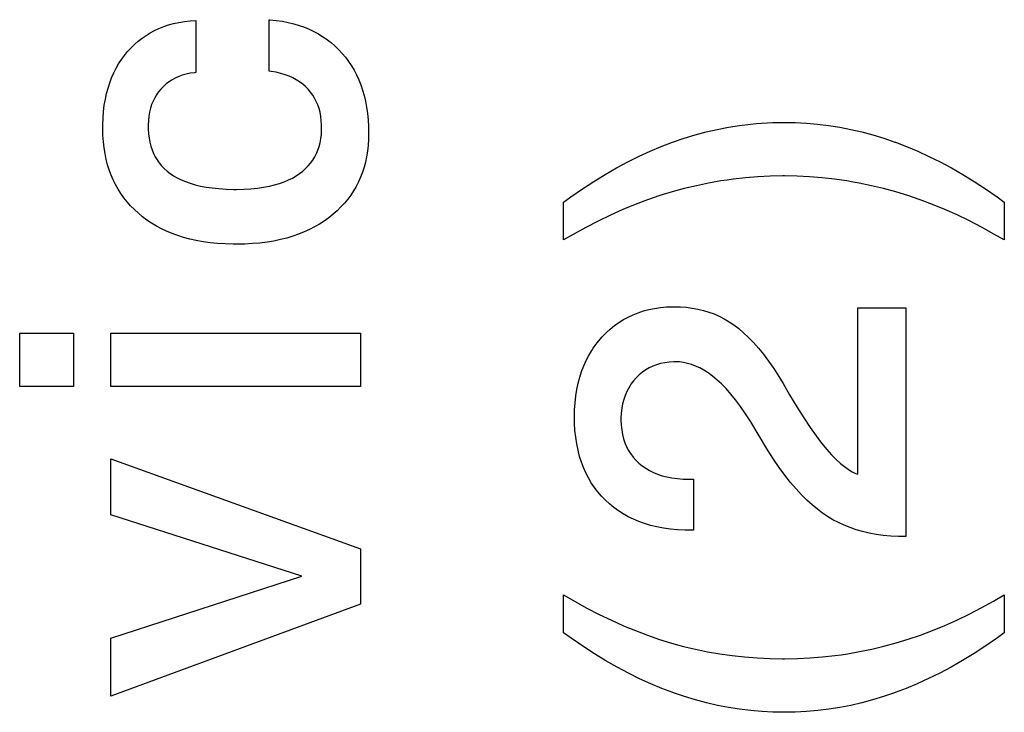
# Paper-space layout '170608_CRESCAD_1' of a CAD drawing. Header units: inches. Extents: x 0 to 17, y 0 to 11.
# Tile 130 of 139: x 14.9616 to 15.077, y 7.3457 to 7.427. Entities that reach past the tile are written whole.
import ezdxf

# ---------------------------------------------------------------- set-up
doc = ezdxf.new("R2010")
doc.units = ezdxf.units.IN
doc.header["$LTSCALE"] = 0.935
doc.header["$MEASUREMENT"] = 0
doc.linetypes.add('HIDDEN', pattern=[0.2, 0.1, -0.1])
doc.layers.add('DEFAULT_2', color=7, linetype='HIDDEN')

psp = doc.layouts.new('170608_CRESCAD_1')

# ---------------------------------------------------------------- linework, layer by layer
at = {"layer": 'DEFAULT_2', "color": 7, "linetype": 'CONTINUOUS'}
for p, q in [((14.98156, 7.42682), (14.98224, 7.42687)), ((14.98224, 7.42687), (14.98224, 7.42075)), ((14.99083, 7.42093), (14.99083, 7.42695)), ((14.99083, 7.42695), (14.99092, 7.42695)), ((14.99092, 7.42695), (14.99166, 7.42687)), ((14.99166, 7.42687), (14.99238, 7.42676)), ((14.97739, 7.42568), (14.97791, 7.42592)), ((14.97791, 7.42592), (14.97846, 7.42614)), ((14.97846, 7.42614), (14.97903, 7.42633)), ((14.97903, 7.42633), (14.97962, 7.42649)), ((14.97962, 7.42649), (14.98024, 7.42663)), ((14.98024, 7.42663), (14.98089, 7.42674)), ((14.98089, 7.42674), (14.98156, 7.42682)), ((14.99238, 7.42676), (14.99306, 7.42663)), ((14.99306, 7.42663), (14.99372, 7.42647)), ((14.99372, 7.42647), (14.99434, 7.42628)), ((14.99434, 7.42628), (14.99495, 7.42607)), ((14.99495, 7.42607), (14.99553, 7.42583)), ((14.99553, 7.42583), (14.99608, 7.42557)), ((14.97548, 7.42444), (14.97593, 7.42479)), ((14.97593, 7.42479), (14.97639, 7.42511)), ((14.97639, 7.42511), (14.97688, 7.42541)), ((14.97688, 7.42541), (14.97739, 7.42568)), ((14.99608, 7.42557), (14.99661, 7.42528)), ((14.99661, 7.42528), (14.99712, 7.42496)), ((14.99712, 7.42496), (14.99761, 7.42462)), ((14.99761, 7.42462), (14.99785, 7.42444)), ((14.97423, 7.42322), (14.97463, 7.42365)), ((14.97463, 7.42365), (14.97505, 7.42406)), ((14.97505, 7.42406), (14.97548, 7.42444)), ((14.99785, 7.42444), (14.99809, 7.42426)), ((14.99809, 7.42426), (14.99854, 7.42387)), ((14.99854, 7.42387), (14.99897, 7.42345)), ((14.99897, 7.42345), (14.99938, 7.423)), ((14.97318, 7.42177), (14.97351, 7.42227)), ((14.97351, 7.42227), (14.97386, 7.42275)), ((14.97386, 7.42275), (14.97423, 7.42322)), ((14.99938, 7.423), (14.99977, 7.42254)), ((14.99977, 7.42254), (14.99996, 7.4223)), ((14.99996, 7.4223), (15.00013, 7.42205)), ((14.97261, 7.4207), (14.97288, 7.42125)), ((14.97288, 7.42125), (14.97318, 7.42177)), ((15.00013, 7.42205), (15.00047, 7.42155)), ((15.00047, 7.42155), (15.00078, 7.42102)), ((14.97214, 7.41954), (14.97236, 7.42013)), ((14.97236, 7.42013), (14.97261, 7.4207)), ((14.97982, 7.4201), (14.97944, 7.4199)), ((14.98022, 7.42028), (14.97982, 7.4201)), ((14.98064, 7.42043), (14.98022, 7.42028)), ((14.98108, 7.42056), (14.98064, 7.42043)), ((14.98156, 7.42066), (14.98108, 7.42056)), ((14.98206, 7.42073), (14.98156, 7.42066)), ((14.98224, 7.42075), (14.98206, 7.42073)), ((14.99107, 7.42089), (14.99083, 7.42093)), ((14.99165, 7.42078), (14.99107, 7.42089)), ((14.99219, 7.42065), (14.99165, 7.42078)), ((14.99269, 7.4205), (14.99219, 7.42065)), ((14.99316, 7.42032), (14.99269, 7.4205)), ((14.9936, 7.42012), (14.99316, 7.42032)), ((14.99401, 7.4199), (14.9936, 7.42012)), ((15.00078, 7.42102), (15.00107, 7.42047)), ((15.00107, 7.42047), (15.00133, 7.4199)), ((14.97177, 7.41828), (14.97194, 7.41893)), ((14.97194, 7.41893), (14.97214, 7.41954)), ((14.97814, 7.41882), (14.97787, 7.4185)), ((14.97843, 7.41913), (14.97814, 7.41882)), ((14.97875, 7.41941), (14.97843, 7.41913)), ((14.97892, 7.41955), (14.97875, 7.41941)), ((14.97909, 7.41967), (14.97892, 7.41955)), ((14.97944, 7.4199), (14.97909, 7.41967)), ((14.9944, 7.41965), (14.99401, 7.4199)), ((14.99476, 7.41939), (14.9944, 7.41965)), ((14.99509, 7.4191), (14.99476, 7.41939)), ((14.9954, 7.41879), (14.99509, 7.4191)), ((14.99568, 7.41846), (14.9954, 7.41879)), ((15.00133, 7.4199), (15.00157, 7.41931)), ((15.00157, 7.41931), (15.00178, 7.41869)), ((14.97162, 7.41761), (14.97177, 7.41828)), ((14.97741, 7.41779), (14.97722, 7.41741)), ((14.97762, 7.41815), (14.97741, 7.41779)), ((14.97774, 7.41833), (14.97762, 7.41815)), ((14.97787, 7.4185), (14.97774, 7.41833)), ((14.99593, 7.41811), (14.99568, 7.41846)), ((14.99616, 7.41775), (14.99593, 7.41811)), ((14.99635, 7.41737), (14.99616, 7.41775)), ((15.00178, 7.41869), (15.00196, 7.41805)), ((15.00196, 7.41805), (15.00212, 7.41738)), ((14.97142, 7.41619), (14.9715, 7.41691)), ((14.9715, 7.41691), (14.97162, 7.41761)), ((14.97691, 7.41657), (14.9768, 7.41612)), ((14.97705, 7.417), (14.97691, 7.41657)), ((14.97722, 7.41741), (14.97705, 7.417)), ((14.99653, 7.41696), (14.99635, 7.41737)), ((14.99667, 7.41654), (14.99653, 7.41696)), ((14.99679, 7.41609), (14.99667, 7.41654)), ((15.00212, 7.41738), (15.00225, 7.41668)), ((15.00225, 7.41668), (15.00236, 7.41595)), ((14.97132, 7.41463), (14.97135, 7.41542)), ((14.97135, 7.41542), (14.97142, 7.41619)), ((14.97672, 7.41564), (14.97666, 7.41514)), ((14.9768, 7.41612), (14.97672, 7.41564)), ((14.99688, 7.41561), (14.99679, 7.41609)), ((14.99694, 7.41511), (14.99688, 7.41561)), ((15.00236, 7.41595), (15.00243, 7.41519)), ((14.97132, 7.41426), (14.97132, 7.41463)), ((14.97132, 7.41416), (14.97132, 7.41426)), ((14.97134, 7.41339), (14.97132, 7.41416)), ((14.97666, 7.41514), (14.97664, 7.4146)), ((14.97664, 7.4146), (14.97664, 7.41442)), ((14.97664, 7.41442), (14.97664, 7.4141)), ((14.99698, 7.41458), (14.99694, 7.41511)), ((14.99698, 7.41426), (14.99698, 7.41458)), ((14.99698, 7.414), (14.99698, 7.41426)), ((15.00243, 7.41519), (15.00248, 7.4144)), ((15.00248, 7.4144), (15.00249, 7.41363)), ((15.04336, 7.41408), (15.04466, 7.41433)), ((15.04466, 7.41433), (15.04595, 7.41453)), ((15.04595, 7.41453), (15.04726, 7.41469)), ((15.04726, 7.41469), (15.04791, 7.41476)), ((15.04791, 7.41476), (15.04856, 7.41481)), ((15.04856, 7.41481), (15.04987, 7.41488)), ((15.04987, 7.41488), (15.05119, 7.4149)), ((15.05119, 7.4149), (15.0525, 7.41488)), ((15.0525, 7.41488), (15.05381, 7.41481)), ((15.05381, 7.41481), (15.05511, 7.41469)), ((15.05511, 7.41469), (15.05641, 7.41453)), ((15.05641, 7.41453), (15.05771, 7.41433)), ((15.05771, 7.41433), (15.059, 7.41408)), ((14.97139, 7.41264), (14.97134, 7.41339)), ((14.97664, 7.4141), (14.97667, 7.41356)), ((14.97667, 7.41356), (14.97674, 7.41305)), ((14.97674, 7.41305), (14.97683, 7.41257)), ((14.99689, 7.41298), (14.99695, 7.41348)), ((14.99695, 7.41348), (14.99698, 7.414)), ((15.00249, 7.41363), (15.00248, 7.41292)), ((15.03821, 7.41261), (15.03949, 7.41305)), ((15.03949, 7.41305), (15.04078, 7.41344)), ((15.04078, 7.41344), (15.04207, 7.41378)), ((15.04207, 7.41378), (15.04336, 7.41408)), ((15.059, 7.41408), (15.06029, 7.41378)), ((15.06029, 7.41378), (15.06158, 7.41343)), ((15.06158, 7.41343), (15.06287, 7.41304)), ((15.06287, 7.41304), (15.06416, 7.4126)), ((14.97147, 7.41193), (14.97139, 7.41264)), ((14.97158, 7.41124), (14.97147, 7.41193)), ((14.97683, 7.41257), (14.97695, 7.41211)), ((14.97695, 7.41211), (14.97709, 7.41168)), ((14.99654, 7.41164), (14.99668, 7.41207)), ((14.99668, 7.41207), (14.9968, 7.41251)), ((14.9968, 7.41251), (14.99689, 7.41298)), ((15.00243, 7.41221), (15.00235, 7.41153)), ((15.00248, 7.41292), (15.00243, 7.41221)), ((15.0355, 7.41153), (15.0368, 7.41207)), ((15.0368, 7.41207), (15.0381, 7.41257)), ((15.0381, 7.41257), (15.03821, 7.41261)), ((15.06416, 7.4126), (15.06425, 7.41257)), ((15.06425, 7.41257), (15.06555, 7.41207)), ((15.06555, 7.41207), (15.06686, 7.41152)), ((14.97172, 7.41057), (14.97158, 7.41124)), ((14.97709, 7.41168), (14.97726, 7.41127)), ((14.97726, 7.41127), (14.97746, 7.41088)), ((14.97746, 7.41088), (14.97769, 7.4105)), ((14.99595, 7.41048), (14.99617, 7.41085)), ((14.99617, 7.41085), (14.99637, 7.41124)), ((14.99637, 7.41124), (14.99654, 7.41164)), ((15.00225, 7.41088), (15.00211, 7.41025)), ((15.00235, 7.41153), (15.00225, 7.41088)), ((15.03288, 7.41028), (15.03419, 7.41093)), ((15.03419, 7.41093), (15.0355, 7.41153)), ((15.06686, 7.41152), (15.06817, 7.41092)), ((15.06817, 7.41092), (15.06949, 7.41027)), ((14.97188, 7.40993), (14.97172, 7.41057)), ((14.97208, 7.40932), (14.97188, 7.40993)), ((14.97769, 7.4105), (14.97781, 7.41033)), ((14.97781, 7.41033), (14.97794, 7.41015)), ((14.97794, 7.41015), (14.97822, 7.40982)), ((14.97822, 7.40982), (14.97852, 7.4095)), ((14.9951, 7.40949), (14.99541, 7.4098)), ((14.99541, 7.4098), (14.99569, 7.41013)), ((14.99569, 7.41013), (14.99595, 7.41048)), ((15.00195, 7.40964), (15.00176, 7.40905)), ((15.00211, 7.41025), (15.00195, 7.40964)), ((15.03023, 7.40881), (15.03156, 7.40957)), ((15.03156, 7.40957), (15.03288, 7.41028)), ((15.06949, 7.41027), (15.07081, 7.40956)), ((15.07081, 7.40956), (15.07214, 7.4088)), ((14.9723, 7.40873), (14.97208, 7.40932)), ((14.97254, 7.40815), (14.9723, 7.40873)), ((14.97852, 7.4095), (14.97886, 7.4092)), ((14.97886, 7.4092), (14.97923, 7.40891)), ((14.97923, 7.40891), (14.97962, 7.40865)), ((14.97962, 7.40865), (14.98005, 7.4084)), ((14.98005, 7.4084), (14.98052, 7.40817)), ((14.99356, 7.40838), (14.99399, 7.40863)), ((14.99399, 7.40863), (14.99439, 7.4089)), ((14.99439, 7.4089), (14.99476, 7.40918)), ((14.99476, 7.40918), (14.9951, 7.40949)), ((15.00154, 7.40848), (15.0013, 7.40793)), ((15.00176, 7.40905), (15.00154, 7.40848)), ((15.0289, 7.40799), (15.03023, 7.40881)), ((15.04667, 7.4084), (15.04522, 7.40824)), ((15.04812, 7.40852), (15.04667, 7.4084)), ((15.04958, 7.40859), (15.04812, 7.40852)), ((15.05106, 7.40862), (15.04958, 7.40859)), ((15.05123, 7.40862), (15.05106, 7.40862)), ((15.05271, 7.40859), (15.05123, 7.40862)), ((15.05419, 7.40852), (15.05271, 7.40859)), ((15.05565, 7.4084), (15.05419, 7.40852)), ((15.05711, 7.40824), (15.05565, 7.4084)), ((15.07214, 7.4088), (15.07348, 7.40798)), ((14.97281, 7.4076), (14.97254, 7.40815)), ((14.97311, 7.40707), (14.97281, 7.4076)), ((14.98052, 7.40817), (14.98102, 7.40796)), ((14.98102, 7.40796), (14.98156, 7.40776)), ((14.98156, 7.40776), (14.98214, 7.40759)), ((14.98214, 7.40759), (14.98276, 7.40744)), ((14.98276, 7.40744), (14.98344, 7.40731)), ((14.98344, 7.40731), (14.98416, 7.40721)), ((14.98946, 7.4072), (14.99018, 7.4073)), ((14.99018, 7.4073), (14.99085, 7.40743)), ((14.99085, 7.40743), (14.99147, 7.40758)), ((14.99147, 7.40758), (14.99205, 7.40775)), ((14.99205, 7.40775), (14.99259, 7.40794)), ((14.99259, 7.40794), (14.99309, 7.40815)), ((14.99309, 7.40815), (14.99356, 7.40838)), ((15.00103, 7.40739), (15.00073, 7.40688)), ((15.0013, 7.40793), (15.00103, 7.40739)), ((15.02756, 7.40711), (15.0289, 7.40799)), ((15.04091, 7.40748), (15.03949, 7.40714)), ((15.04234, 7.40778), (15.04091, 7.40748)), ((15.04378, 7.40803), (15.04234, 7.40778)), ((15.0445, 7.40814), (15.04378, 7.40803)), ((15.04522, 7.40824), (15.0445, 7.40814)), ((15.05856, 7.40803), (15.05711, 7.40824)), ((15.05928, 7.40791), (15.05856, 7.40803)), ((15.06, 7.40778), (15.05928, 7.40791)), ((15.06143, 7.40748), (15.06, 7.40778)), ((15.06286, 7.40714), (15.06143, 7.40748)), ((15.07348, 7.40798), (15.07482, 7.4071)), ((14.97344, 7.40655), (14.97311, 7.40707)), ((14.97379, 7.40606), (14.97344, 7.40655)), ((14.98416, 7.40721), (14.98493, 7.40713)), ((14.98493, 7.40713), (14.98577, 7.40708)), ((14.98577, 7.40708), (14.98666, 7.40705)), ((14.98666, 7.40705), (14.98698, 7.40705)), ((14.98698, 7.40705), (14.98786, 7.40707)), ((14.98786, 7.40707), (14.98869, 7.40712)), ((14.98869, 7.40712), (14.98946, 7.4072)), ((15.0004, 7.40638), (15.00004, 7.4059)), ((15.00073, 7.40688), (15.0004, 7.40638)), ((15.02535, 7.40554), (15.02621, 7.40618)), ((15.02621, 7.40618), (15.02756, 7.40711)), ((15.03663, 7.40631), (15.03519, 7.40581)), ((15.03807, 7.40675), (15.03663, 7.40631)), ((15.03949, 7.40714), (15.03807, 7.40675)), ((15.06428, 7.40675), (15.06286, 7.40714)), ((15.06571, 7.40631), (15.06428, 7.40675)), ((15.06715, 7.40582), (15.06571, 7.40631)), ((15.07482, 7.4071), (15.07617, 7.40616)), ((15.07617, 7.40616), (15.07701, 7.40554)), ((14.97417, 7.40558), (14.97379, 7.40606)), ((14.97458, 7.40511), (14.97417, 7.40558)), ((14.97502, 7.40467), (14.97458, 7.40511)), ((14.99924, 7.40498), (14.9988, 7.40454)), ((14.99966, 7.40543), (14.99924, 7.40498)), ((15.00004, 7.4059), (14.99966, 7.40543)), ((15.02535, 7.40111), (15.02535, 7.40554)), ((15.03375, 7.40527), (15.0323, 7.40467)), ((15.03519, 7.40581), (15.03375, 7.40527)), ((15.06859, 7.40528), (15.06715, 7.40582)), ((15.07003, 7.40469), (15.06859, 7.40528)), ((15.07701, 7.40554), (15.07701, 7.40111)), ((14.97549, 7.40424), (14.97502, 7.40467)), ((14.97598, 7.40383), (14.97549, 7.40424)), ((14.9765, 7.40344), (14.97598, 7.40383)), ((14.99832, 7.40412), (14.99781, 7.40371)), ((14.9988, 7.40454), (14.99832, 7.40412)), ((15.03085, 7.40402), (15.0294, 7.40333)), ((15.0323, 7.40467), (15.03085, 7.40402)), ((15.07147, 7.40405), (15.07003, 7.40469)), ((15.07291, 7.40336), (15.07147, 7.40405)), ((14.97704, 7.40308), (14.9765, 7.40344)), ((14.9776, 7.40274), (14.97704, 7.40308)), ((14.97819, 7.40243), (14.9776, 7.40274)), ((14.99615, 7.40264), (14.99555, 7.40233)), ((14.99673, 7.40298), (14.99615, 7.40264)), ((14.99728, 7.40333), (14.99673, 7.40298)), ((14.99781, 7.40371), (14.99728, 7.40333)), ((15.0294, 7.40333), (15.02794, 7.40257)), ((15.07435, 7.40261), (15.07291, 7.40336)), ((14.9788, 7.40214), (14.97819, 7.40243)), ((14.97944, 7.40187), (14.9788, 7.40214)), ((14.9801, 7.40163), (14.97944, 7.40187)), ((14.9808, 7.40141), (14.9801, 7.40163)), ((14.9936, 7.40155), (14.99289, 7.40134)), ((14.99427, 7.40179), (14.9936, 7.40155)), ((14.99493, 7.40205), (14.99427, 7.40179)), ((14.99555, 7.40233), (14.99493, 7.40205)), ((15.02648, 7.40177), (15.02535, 7.40111)), ((15.02794, 7.40257), (15.02648, 7.40177)), ((15.0758, 7.40181), (15.07435, 7.40261)), ((15.07701, 7.40111), (15.0758, 7.40181)), ((14.98152, 7.40121), (14.9808, 7.40141)), ((14.98228, 7.40104), (14.98152, 7.40121)), ((14.98307, 7.4009), (14.98228, 7.40104)), ((14.9839, 7.40079), (14.98307, 7.4009)), ((14.98476, 7.4007), (14.9839, 7.40079)), ((14.98567, 7.40064), (14.98476, 7.4007)), ((14.98661, 7.40061), (14.98567, 7.40064)), ((14.98698, 7.40061), (14.98661, 7.40061)), ((14.98702, 7.40061), (14.98698, 7.40061)), ((14.98796, 7.40063), (14.98702, 7.40061)), ((14.98887, 7.40068), (14.98796, 7.40063)), ((14.98975, 7.40075), (14.98887, 7.40068)), ((14.99058, 7.40086), (14.98975, 7.40075)), ((14.99138, 7.40099), (14.99058, 7.40086)), ((14.99215, 7.40115), (14.99138, 7.40099)), ((14.99289, 7.40134), (14.99215, 7.40115)), ((15.03291, 7.39207), (15.03348, 7.39234)), ((15.03348, 7.39234), (15.03408, 7.39258)), ((15.03408, 7.39258), (15.0347, 7.39278)), ((15.0347, 7.39278), (15.03534, 7.39295)), ((15.03534, 7.39295), (15.036, 7.39308)), ((15.036, 7.39308), (15.0367, 7.39319)), ((15.0367, 7.39319), (15.03742, 7.39325)), ((15.03742, 7.39325), (15.03818, 7.39328)), ((15.03818, 7.39328), (15.03841, 7.39328)), ((15.03841, 7.39328), (15.03903, 7.39327)), ((15.03903, 7.39327), (15.03973, 7.39322)), ((15.03973, 7.39322), (15.04042, 7.39313)), ((15.04042, 7.39313), (15.04109, 7.39301)), ((15.04109, 7.39301), (15.04173, 7.39285)), ((15.04173, 7.39285), (15.04237, 7.39266)), ((15.04237, 7.39266), (15.04298, 7.39243)), ((15.04298, 7.39243), (15.04358, 7.39216)), ((15.05985, 7.37363), (15.05985, 7.39315)), ((15.05985, 7.39315), (15.06546, 7.39315)), ((15.06546, 7.39315), (15.06546, 7.36632)), ((15.0313, 7.39106), (15.03182, 7.39143)), ((15.03182, 7.39143), (15.03235, 7.39177)), ((15.03235, 7.39177), (15.03291, 7.39207)), ((15.04358, 7.39216), (15.04417, 7.39186)), ((15.04417, 7.39186), (15.04475, 7.39152)), ((15.04475, 7.39152), (15.04531, 7.39114)), ((15.04531, 7.39114), (15.04587, 7.39071)), ((14.96158, 7.38393), (14.96158, 7.39018)), ((14.96158, 7.39018), (14.96788, 7.39018)), ((14.96788, 7.39018), (14.96788, 7.38393)), ((14.97227, 7.38393), (14.97227, 7.39018)), ((14.97227, 7.39018), (15.00154, 7.39018)), ((15.00154, 7.39018), (15.00154, 7.38393)), ((15.02986, 7.38974), (15.03032, 7.39022)), ((15.03032, 7.39022), (15.0308, 7.39066)), ((15.0308, 7.39066), (15.0313, 7.39106)), ((15.04587, 7.39071), (15.04644, 7.39023)), ((15.04644, 7.39023), (15.04701, 7.38969)), ((15.02901, 7.3887), (15.02942, 7.38923)), ((15.02942, 7.38923), (15.02986, 7.38974)), ((15.04701, 7.38969), (15.04759, 7.38909)), ((15.04759, 7.38909), (15.04818, 7.38843)), ((15.0283, 7.38757), (15.02864, 7.38815)), ((15.02864, 7.38815), (15.02882, 7.38843)), ((15.02882, 7.38843), (15.02901, 7.3887)), ((15.04818, 7.38843), (15.04877, 7.38771)), ((15.04877, 7.38771), (15.04937, 7.38691)), ((15.0277, 7.38635), (15.02798, 7.38697)), ((15.02798, 7.38697), (15.0283, 7.38757)), ((15.03625, 7.38648), (15.03581, 7.38631)), ((15.03672, 7.38661), (15.03625, 7.38648)), ((15.03721, 7.38671), (15.03672, 7.38661)), ((15.03772, 7.38678), (15.03721, 7.38671)), ((15.03827, 7.38681), (15.03772, 7.38678)), ((15.03847, 7.38682), (15.03827, 7.38681)), ((15.03894, 7.3868), (15.03847, 7.38682)), ((15.0394, 7.38674), (15.03894, 7.3868)), ((15.03987, 7.38664), (15.0394, 7.38674)), ((15.04034, 7.3865), (15.03987, 7.38664)), ((15.04082, 7.38632), (15.04034, 7.3865)), ((15.04937, 7.38691), (15.04998, 7.38603)), ((15.02724, 7.38502), (15.02745, 7.3857)), ((15.02745, 7.3857), (15.0277, 7.38635)), ((15.03459, 7.38559), (15.03421, 7.38529)), ((15.03498, 7.38587), (15.03459, 7.38559)), ((15.03538, 7.3861), (15.03498, 7.38587)), ((15.03581, 7.38631), (15.03538, 7.3861)), ((15.0413, 7.3861), (15.04082, 7.38632)), ((15.04179, 7.38583), (15.0413, 7.3861)), ((15.04229, 7.38551), (15.04179, 7.38583)), ((15.0428, 7.38514), (15.04229, 7.38551)), ((15.04998, 7.38603), (15.05059, 7.38508)), ((15.02689, 7.38358), (15.02705, 7.38431)), ((15.02705, 7.38431), (15.02724, 7.38502)), ((15.03324, 7.38418), (15.0331, 7.38398)), ((15.03353, 7.38457), (15.03324, 7.38418)), ((15.03386, 7.38494), (15.03353, 7.38457)), ((15.03421, 7.38529), (15.03386, 7.38494)), ((15.04332, 7.38471), (15.0428, 7.38514)), ((15.04384, 7.38422), (15.04332, 7.38471)), ((15.04439, 7.38367), (15.04384, 7.38422)), ((15.05059, 7.38508), (15.05109, 7.38426)), ((15.05109, 7.38426), (15.05184, 7.38294)), ((14.96788, 7.38393), (14.96158, 7.38393)), ((15.00154, 7.38393), (14.97227, 7.38393)), ((15.02677, 7.38281), (15.02689, 7.38358)), ((15.03275, 7.38334), (15.03255, 7.38288)), ((15.03298, 7.38377), (15.03275, 7.38334)), ((15.0331, 7.38398), (15.03298, 7.38377)), ((15.04494, 7.38304), (15.04439, 7.38367)), ((15.0455, 7.38235), (15.04494, 7.38304)), ((15.02663, 7.38117), (15.02669, 7.38201)), ((15.02669, 7.38201), (15.02677, 7.38281)), ((15.03226, 7.3819), (15.03216, 7.38137)), ((15.03239, 7.3824), (15.03226, 7.3819)), ((15.03255, 7.38288), (15.03239, 7.3824)), ((15.04608, 7.38157), (15.0455, 7.38235)), ((15.05184, 7.38294), (15.05269, 7.38152)), ((15.02662, 7.38039), (15.02663, 7.38117)), ((15.0321, 7.38081), (15.03207, 7.38022)), ((15.03216, 7.38137), (15.0321, 7.38081)), ((15.04668, 7.38071), (15.04608, 7.38157)), ((15.04728, 7.37977), (15.04668, 7.38071)), ((15.05269, 7.38152), (15.05349, 7.38025)), ((15.02663, 7.37963), (15.02662, 7.38039)), ((15.02668, 7.37878), (15.02663, 7.37963)), ((15.03207, 7.38022), (15.03207, 7.38007)), ((15.03207, 7.38007), (15.03207, 7.37997)), ((15.03207, 7.37997), (15.0321, 7.37938)), ((15.04914, 7.37667), (15.04728, 7.37977)), ((15.05349, 7.38025), (15.05424, 7.37913)), ((15.02677, 7.37796), (15.02668, 7.37878)), ((15.0321, 7.37938), (15.03216, 7.37882)), ((15.03216, 7.37882), (15.03225, 7.37828)), ((15.05424, 7.37913), (15.05494, 7.37814)), ((15.02689, 7.37718), (15.02677, 7.37796)), ((15.03225, 7.37828), (15.03238, 7.37778)), ((15.03238, 7.37778), (15.03254, 7.37731)), ((15.03254, 7.37731), (15.03273, 7.37686)), ((15.05494, 7.37814), (15.05559, 7.37729)), ((15.05559, 7.37729), (15.0562, 7.37654)), ((15.02704, 7.37644), (15.02689, 7.37718)), ((15.02722, 7.37573), (15.02704, 7.37644)), ((15.03273, 7.37686), (15.03295, 7.37643)), ((15.03295, 7.37643), (15.03308, 7.37622)), ((15.03308, 7.37622), (15.03321, 7.37602)), ((15.04925, 7.37649), (15.04914, 7.37667)), ((15.04994, 7.37541), (15.04925, 7.37649)), ((15.0562, 7.37654), (15.05677, 7.3759)), ((14.97227, 7.36887), (14.97227, 7.37545)), ((14.97227, 7.37545), (15.00154, 7.36487)), ((15.02744, 7.37505), (15.02722, 7.37573)), ((15.02768, 7.37441), (15.02744, 7.37505)), ((15.03321, 7.37602), (15.0335, 7.37564)), ((15.0335, 7.37564), (15.03382, 7.37527)), ((15.03382, 7.37527), (15.03417, 7.37493)), ((15.03417, 7.37493), (15.03456, 7.37461)), ((15.05062, 7.37442), (15.04994, 7.37541)), ((15.05677, 7.3759), (15.0573, 7.37536)), ((15.0573, 7.37536), (15.0578, 7.3749)), ((15.02795, 7.37379), (15.02768, 7.37441)), ((15.02826, 7.37319), (15.02795, 7.37379)), ((15.03456, 7.37461), (15.03497, 7.37433)), ((15.03497, 7.37433), (15.0354, 7.37407)), ((15.0354, 7.37407), (15.03587, 7.37383)), ((15.03587, 7.37383), (15.03636, 7.37363)), ((15.05129, 7.37352), (15.05062, 7.37442)), ((15.0578, 7.3749), (15.05826, 7.37452)), ((15.05826, 7.37452), (15.0587, 7.37421)), ((15.0587, 7.37421), (15.0591, 7.37396)), ((15.0591, 7.37396), (15.05949, 7.37377)), ((15.05949, 7.37377), (15.05985, 7.37363)), ((15.02859, 7.37262), (15.02826, 7.37319)), ((15.02896, 7.37208), (15.02859, 7.37262)), ((15.03636, 7.37363), (15.03689, 7.37346)), ((15.03689, 7.37346), (15.03745, 7.37331)), ((15.03745, 7.37331), (15.03805, 7.3732)), ((15.03805, 7.3732), (15.03869, 7.37312)), ((15.03869, 7.37312), (15.03938, 7.37307)), ((15.03938, 7.37307), (15.03997, 7.37306)), ((15.03997, 7.37306), (15.04056, 7.37306)), ((15.04056, 7.37306), (15.04056, 7.36705)), ((15.05195, 7.37268), (15.05129, 7.37352)), ((15.05259, 7.37192), (15.05195, 7.37268)), ((15.02915, 7.37182), (15.02896, 7.37208)), ((15.02936, 7.37156), (15.02915, 7.37182)), ((15.02978, 7.37106), (15.02936, 7.37156)), ((15.05323, 7.37123), (15.05259, 7.37192)), ((15.03024, 7.37059), (15.02978, 7.37106)), ((15.03073, 7.37014), (15.03024, 7.37059)), ((15.05386, 7.3706), (15.05323, 7.37123)), ((15.05448, 7.37004), (15.05386, 7.3706)), ((15.03098, 7.36993), (15.03073, 7.37014)), ((15.03124, 7.36972), (15.03098, 7.36993)), ((15.03177, 7.36933), (15.03124, 7.36972)), ((15.03233, 7.36898), (15.03177, 7.36933)), ((15.0551, 7.36953), (15.05448, 7.37004)), ((15.0557, 7.36907), (15.0551, 7.36953)), ((14.99465, 7.36169), (14.97227, 7.36887)), ((15.03292, 7.36865), (15.03233, 7.36898)), ((15.03353, 7.36835), (15.03292, 7.36865)), ((15.03417, 7.36808), (15.03353, 7.36835)), ((15.03484, 7.36784), (15.03417, 7.36808)), ((15.0563, 7.36867), (15.0557, 7.36907)), ((15.05692, 7.36829), (15.0563, 7.36867)), ((15.05757, 7.36795), (15.05692, 7.36829)), ((15.03555, 7.36763), (15.03484, 7.36784)), ((15.03628, 7.36745), (15.03555, 7.36763)), ((15.03706, 7.3673), (15.03628, 7.36745)), ((15.03787, 7.36719), (15.03706, 7.3673)), ((15.03871, 7.36711), (15.03787, 7.36719)), ((15.03961, 7.36706), (15.03871, 7.36711)), ((15.04029, 7.36705), (15.03961, 7.36706)), ((15.04056, 7.36705), (15.04029, 7.36705)), ((15.05823, 7.36765), (15.05757, 7.36795)), ((15.05893, 7.36737), (15.05823, 7.36765)), ((15.05965, 7.36712), (15.05893, 7.36737)), ((15.06039, 7.36691), (15.05965, 7.36712)), ((15.06117, 7.36672), (15.06039, 7.36691)), ((15.06198, 7.36657), (15.06117, 7.36672)), ((15.06282, 7.36646), (15.06198, 7.36657)), ((15.06369, 7.36638), (15.06282, 7.36646)), ((15.0646, 7.36633), (15.06369, 7.36638)), ((15.06529, 7.36632), (15.0646, 7.36633)), ((15.06546, 7.36632), (15.06529, 7.36632)), ((15.00154, 7.36487), (15.00154, 7.3584)), ((14.97227, 7.3544), (14.99465, 7.36169)), ((15.02535, 7.35502), (15.02535, 7.35949)), ((15.02535, 7.35949), (15.02664, 7.35873)), ((15.07575, 7.35875), (15.07701, 7.35949)), ((15.07701, 7.35949), (15.07701, 7.35502)), ((15.00154, 7.3584), (14.97227, 7.34761)), ((15.02664, 7.35873), (15.02808, 7.35793)), ((15.02808, 7.35793), (15.02952, 7.35719)), ((15.07288, 7.35722), (15.07431, 7.35796)), ((15.07431, 7.35796), (15.07575, 7.35875)), ((15.02952, 7.35719), (15.03094, 7.3565)), ((15.03094, 7.3565), (15.03237, 7.35586)), ((15.07002, 7.3559), (15.07145, 7.35653)), ((15.07145, 7.35653), (15.07288, 7.35722)), ((15.03237, 7.35586), (15.03378, 7.35528)), ((15.06717, 7.35477), (15.0686, 7.35531)), ((15.0686, 7.35531), (15.07002, 7.3559)), ((14.97227, 7.34761), (14.97227, 7.3544)), ((15.02623, 7.35439), (15.02535, 7.35502)), ((15.02759, 7.35345), (15.02623, 7.35439)), ((15.03378, 7.35528), (15.03519, 7.35475)), ((15.03519, 7.35475), (15.0366, 7.35426)), ((15.0366, 7.35426), (15.03801, 7.35383)), ((15.06432, 7.35385), (15.06574, 7.35429)), ((15.06574, 7.35429), (15.06717, 7.35477)), ((15.07622, 7.35445), (15.07483, 7.3535)), ((15.07701, 7.35502), (15.07622, 7.35445)), ((15.02895, 7.35257), (15.02759, 7.35345)), ((15.03801, 7.35383), (15.03941, 7.35344)), ((15.03941, 7.35344), (15.04081, 7.35311)), ((15.04081, 7.35311), (15.04223, 7.35281)), ((15.06005, 7.35282), (15.06148, 7.35312)), ((15.06148, 7.35312), (15.0629, 7.35346)), ((15.0629, 7.35346), (15.06432, 7.35385)), ((15.07483, 7.3535), (15.07346, 7.35261)), ((15.03029, 7.35175), (15.02895, 7.35257)), ((15.04223, 7.35281), (15.04367, 7.35256)), ((15.04367, 7.35256), (15.04511, 7.35236)), ((15.04511, 7.35236), (15.04656, 7.3522)), ((15.04656, 7.3522), (15.04803, 7.35208)), ((15.04803, 7.35208), (15.04952, 7.35201)), ((15.04952, 7.35201), (15.05102, 7.35198)), ((15.05102, 7.35198), (15.05126, 7.35198)), ((15.05126, 7.35198), (15.05275, 7.35201)), ((15.05275, 7.35201), (15.05423, 7.35208)), ((15.05423, 7.35208), (15.0557, 7.3522)), ((15.0557, 7.3522), (15.05716, 7.35236)), ((15.05716, 7.35236), (15.05788, 7.35246)), ((15.05788, 7.35246), (15.05861, 7.35257)), ((15.05861, 7.35257), (15.06005, 7.35282)), ((15.07346, 7.35261), (15.07211, 7.35178)), ((15.03162, 7.35099), (15.03029, 7.35175)), ((15.03294, 7.35029), (15.03162, 7.35099)), ((15.07077, 7.35101), (15.06944, 7.3503)), ((15.07211, 7.35178), (15.07077, 7.35101)), ((15.03426, 7.34964), (15.03294, 7.35029)), ((15.03556, 7.34905), (15.03426, 7.34964)), ((15.06812, 7.34965), (15.06681, 7.34905)), ((15.06944, 7.3503), (15.06812, 7.34965)), ((15.03686, 7.34851), (15.03556, 7.34905)), ((15.03815, 7.34802), (15.03686, 7.34851)), ((15.06551, 7.34851), (15.06423, 7.34802)), ((15.06681, 7.34905), (15.06551, 7.34851)), ((15.03822, 7.348), (15.03815, 7.34802)), ((15.0395, 7.34756), (15.03822, 7.348)), ((15.04079, 7.34716), (15.0395, 7.34756)), ((15.06285, 7.34755), (15.06157, 7.34716)), ((15.06413, 7.34798), (15.06285, 7.34755)), ((15.06423, 7.34802), (15.06413, 7.34798)), ((15.04208, 7.34682), (15.04079, 7.34716)), ((15.04337, 7.34652), (15.04208, 7.34682)), ((15.04467, 7.34627), (15.04337, 7.34652)), ((15.04596, 7.34607), (15.04467, 7.34627)), ((15.04726, 7.34591), (15.04596, 7.34607)), ((15.05643, 7.34607), (15.05513, 7.34591)), ((15.05772, 7.34627), (15.05643, 7.34607)), ((15.05901, 7.34652), (15.05772, 7.34627)), ((15.06029, 7.34682), (15.05901, 7.34652)), ((15.06157, 7.34716), (15.06029, 7.34682)), ((15.04857, 7.34579), (15.04726, 7.34591)), ((15.04988, 7.34572), (15.04857, 7.34579)), ((15.05119, 7.3457), (15.04988, 7.34572)), ((15.05251, 7.34572), (15.05119, 7.3457)), ((15.05382, 7.34579), (15.05251, 7.34572)), ((15.05513, 7.34591), (15.05382, 7.34579))]:
    psp.add_line(p, q, dxfattribs=at)

doc.saveas('drawing.dxf')
